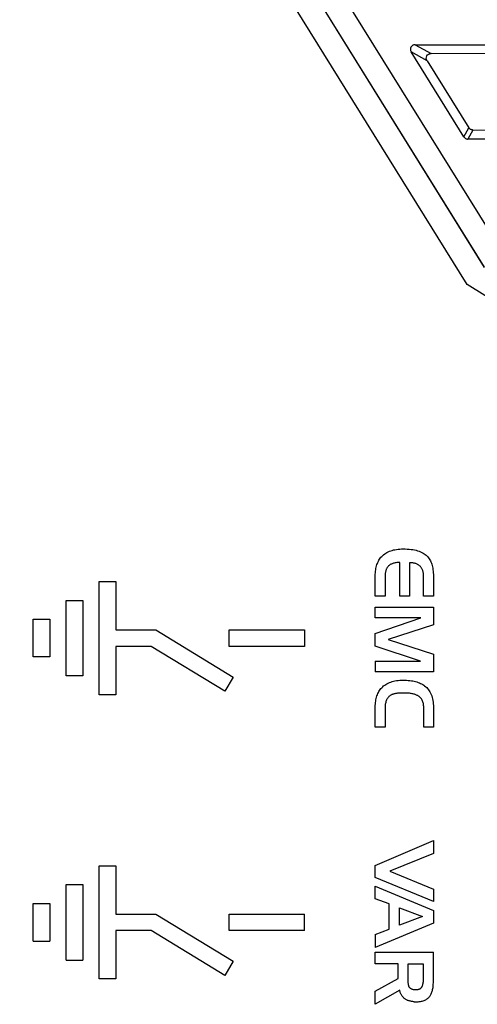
# Model space of a CAD drawing. Extents: x 76 to 839, y -9 to 645.
# Tile 13 of 78: x 141 to 161, y 342 to 383. Entities that reach past the tile are written whole.
import ezdxf

# ---------------------------------------------------------------- set-up
doc = ezdxf.new("R2010")
doc.units = 0
doc.layers.get('0').update_dxf_attribs({"linetype": 'CONTINUOUS'})

msp = doc.modelspace()

# ---------------------------------------------------------------- linework, layer by layer
at = {"color": 7, "linetype": 'CONTINUOUS'}
for p, q in [((141.959, 403.213), (160.797, 372.861)), ((161.401, 373.783), (143.141, 403.205)), ((160.07, 372.136), (141.11, 402.686)), ((152.455, 386.302), (160.796, 372.863)), ((159.939, 378.393), (157.702, 381.998)), ((158.376, 381.623), (157.702, 381.998)), ((157.869, 382.3), (195.428, 382.3)), ((157.869, 382.3), (158.544, 381.924)), ((158.376, 381.623), (160.151, 378.776)), ((194.941, 381.784), (158.544, 381.924)), ((159.939, 378.393), (160.151, 378.776)), ((160.319, 378.683), (160.107, 378.3)), ((160.319, 378.683), (195.088, 378.817)), ((195.635, 378.3), (160.107, 378.3)), ((197.601, 348.684), (160.07, 372.136)), ((156.496, 360.644), (156.537, 360.68)), ((156.537, 360.68), (156.581, 360.714)), ((156.581, 360.714), (156.627, 360.745)), ((156.627, 360.745), (156.675, 360.773)), ((156.675, 360.773), (156.726, 360.8)), ((156.726, 360.8), (156.779, 360.823)), ((156.779, 360.823), (156.835, 360.844)), ((156.835, 360.844), (156.893, 360.863)), ((156.893, 360.863), (156.954, 360.879)), ((156.954, 360.879), (157.017, 360.892)), ((157.017, 360.892), (157.082, 360.904)), ((157.082, 360.904), (157.15, 360.912)), ((157.15, 360.912), (157.22, 360.918)), ((157.22, 360.918), (157.293, 360.922)), ((157.293, 360.922), (157.368, 360.923)), ((157.368, 360.923), (157.455, 360.922)), ((157.455, 360.922), (157.539, 360.919)), ((157.539, 360.919), (157.621, 360.913)), ((157.621, 360.913), (157.698, 360.904)), ((157.698, 360.904), (157.773, 360.894)), ((157.773, 360.894), (157.844, 360.88)), ((157.844, 360.88), (157.912, 360.865)), ((157.912, 360.865), (157.977, 360.847)), ((157.977, 360.847), (158.039, 360.826)), ((158.039, 360.826), (158.097, 360.804)), ((158.097, 360.804), (158.153, 360.778)), ((158.153, 360.778), (158.205, 360.751)), ((158.205, 360.751), (158.253, 360.721)), ((158.253, 360.721), (158.299, 360.688)), ((158.299, 360.688), (158.341, 360.654)), ((156.235, 360.205), (156.251, 360.257)), ((156.251, 360.257), (156.27, 360.307)), ((156.27, 360.307), (156.29, 360.355)), ((156.29, 360.355), (156.313, 360.402)), ((156.313, 360.402), (156.337, 360.446)), ((156.337, 360.446), (156.364, 360.489)), ((156.364, 360.489), (156.393, 360.53)), ((156.393, 360.53), (156.424, 360.569)), ((156.424, 360.569), (156.457, 360.606)), ((156.457, 360.606), (156.496, 360.644)), ((156.788, 360.241), (156.766, 360.224)), ((156.812, 360.257), (156.788, 360.241)), ((156.837, 360.272), (156.812, 360.257)), ((156.864, 360.285), (156.837, 360.272)), ((156.893, 360.297), (156.864, 360.285)), ((156.922, 360.308), (156.893, 360.297)), ((156.954, 360.317), (156.922, 360.308)), ((156.987, 360.326), (156.954, 360.317)), ((157.021, 360.333), (156.987, 360.326)), ((157.057, 360.338), (157.021, 360.333)), ((157.095, 360.343), (157.057, 360.338)), ((157.134, 360.346), (157.095, 360.343)), ((157.174, 360.348), (157.134, 360.346)), ((157.216, 360.348), (157.174, 360.348)), ((157.216, 358.927), (157.216, 360.348)), ((157.673, 360.337), (157.636, 360.338)), ((157.636, 360.338), (157.636, 358.927)), ((157.708, 360.336), (157.673, 360.337)), ((157.743, 360.333), (157.708, 360.336)), ((157.776, 360.329), (157.743, 360.333)), ((157.808, 360.324), (157.776, 360.329)), ((157.839, 360.317), (157.808, 360.324)), ((157.869, 360.31), (157.839, 360.317)), ((157.897, 360.301), (157.869, 360.31)), ((157.925, 360.292), (157.897, 360.301)), ((157.951, 360.281), (157.925, 360.292)), ((157.976, 360.269), (157.951, 360.281)), ((157.999, 360.255), (157.976, 360.269)), ((158.022, 360.241), (157.999, 360.255)), ((158.043, 360.226), (158.022, 360.241)), ((158.341, 360.654), (158.38, 360.616)), ((158.38, 360.616), (158.412, 360.582)), ((158.412, 360.582), (158.442, 360.545)), ((158.442, 360.545), (158.47, 360.505)), ((158.47, 360.505), (158.496, 360.463)), ((158.496, 360.463), (158.52, 360.419)), ((158.52, 360.419), (158.542, 360.373)), ((158.542, 360.373), (158.561, 360.323)), ((158.561, 360.323), (158.579, 360.272)), ((158.579, 360.272), (158.594, 360.218)), ((156.182, 359.787), (156.184, 359.853)), ((156.184, 359.853), (156.187, 359.916)), ((156.187, 359.916), (156.192, 359.978)), ((156.192, 359.978), (156.2, 360.037)), ((156.2, 360.037), (156.209, 360.095)), ((156.209, 360.095), (156.221, 360.151)), ((156.221, 360.151), (156.235, 360.205)), ((156.601, 359.835), (156.599, 359.801)), ((156.603, 359.867), (156.601, 359.835)), ((156.607, 359.898), (156.603, 359.867)), ((156.611, 359.929), (156.607, 359.898)), ((156.617, 359.958), (156.611, 359.929)), ((156.623, 359.986), (156.617, 359.958)), ((156.63, 360.012), (156.623, 359.986)), ((156.639, 360.038), (156.63, 360.012)), ((156.648, 360.063), (156.639, 360.038)), ((156.659, 360.086), (156.648, 360.063)), ((156.67, 360.108), (156.659, 360.086)), ((156.683, 360.13), (156.67, 360.108)), ((156.696, 360.15), (156.683, 360.13)), ((156.71, 360.168), (156.696, 360.15)), ((156.726, 360.186), (156.71, 360.168)), ((156.745, 360.206), (156.726, 360.186)), ((156.766, 360.224), (156.745, 360.206)), ((158.063, 360.209), (158.043, 360.226)), ((158.082, 360.191), (158.063, 360.209)), ((158.1, 360.173), (158.082, 360.191)), ((158.116, 360.153), (158.1, 360.173)), ((158.132, 360.132), (158.116, 360.153)), ((158.146, 360.11), (158.132, 360.132)), ((158.159, 360.087), (158.146, 360.11)), ((158.171, 360.063), (158.159, 360.087)), ((158.182, 360.038), (158.171, 360.063)), ((158.192, 360.012), (158.182, 360.038)), ((158.201, 359.985), (158.192, 360.012)), ((158.208, 359.957), (158.201, 359.985)), ((158.214, 359.928), (158.208, 359.957)), ((158.219, 359.897), (158.214, 359.928)), ((158.224, 359.866), (158.219, 359.897)), ((158.226, 359.834), (158.224, 359.866)), ((158.228, 359.801), (158.226, 359.834)), ((158.594, 360.218), (158.608, 360.162)), ((158.608, 360.162), (158.619, 360.103)), ((158.619, 360.103), (158.628, 360.042)), ((158.628, 360.042), (158.636, 359.979)), ((158.636, 359.979), (158.641, 359.913)), ((158.641, 359.913), (158.644, 359.844)), ((158.644, 359.844), (158.645, 359.773)), ((144.483, 359.544), (145.183, 359.544)), ((144.483, 354.744), (144.483, 359.544)), ((145.183, 359.544), (145.183, 357.494)), ((156.182, 358.927), (156.182, 359.787)), ((156.599, 359.801), (156.599, 359.766)), ((156.599, 359.766), (156.599, 358.927)), ((158.228, 359.766), (158.228, 359.801)), ((158.228, 358.927), (158.228, 359.766)), ((158.645, 359.773), (158.645, 358.927)), ((143.083, 355.544), (143.083, 358.744)), ((143.083, 358.744), (143.783, 358.744)), ((143.783, 358.744), (143.783, 355.544)), ((156.599, 358.927), (156.182, 358.927)), ((157.636, 358.927), (157.216, 358.927)), ((158.645, 358.927), (158.228, 358.927)), ((156.182, 357.999), (156.182, 358.461)), ((156.182, 358.461), (158.645, 358.461)), ((158.645, 358.461), (158.645, 357.713)), ((141.683, 356.344), (141.683, 357.944)), ((141.683, 357.944), (142.383, 357.944)), ((142.383, 357.944), (142.383, 356.344)), ((156.182, 357.343), (158.119, 357.999)), ((158.119, 357.999), (156.182, 357.999)), ((145.183, 357.494), (146.882, 357.494)), ((146.882, 357.494), (150.165, 355.493)), ((149.983, 356.794), (149.983, 357.494)), ((149.983, 357.494), (153.183, 357.494)), ((153.183, 357.494), (153.183, 356.794)), ((156.182, 356.806), (156.182, 357.343)), ((158.645, 357.713), (156.729, 357.089)), ((156.729, 357.089), (158.645, 356.457)), ((146.685, 356.794), (145.183, 356.794)), ((145.183, 356.794), (145.183, 354.744)), ((149.801, 354.895), (146.685, 356.794)), ((153.183, 356.794), (149.983, 356.794)), ((158.101, 356.171), (156.182, 356.806)), ((142.383, 356.344), (141.683, 356.344)), ((156.182, 356.171), (156.182, 355.72)), ((156.182, 356.171), (158.101, 356.171)), ((158.645, 356.457), (158.645, 355.72)), ((158.645, 355.72), (156.182, 355.72)), ((143.783, 355.544), (143.083, 355.544)), ((150.165, 355.493), (149.801, 354.895)), ((156.675, 355.21), (156.726, 355.236)), ((156.726, 355.236), (156.779, 355.26)), ((156.779, 355.26), (156.835, 355.281)), ((156.835, 355.281), (156.893, 355.299)), ((156.893, 355.299), (156.954, 355.315)), ((156.954, 355.315), (157.017, 355.329)), ((157.017, 355.329), (157.082, 355.34)), ((157.082, 355.34), (157.15, 355.349)), ((157.15, 355.349), (157.22, 355.355)), ((157.22, 355.355), (157.293, 355.359)), ((157.293, 355.359), (157.368, 355.36)), ((157.368, 355.36), (157.441, 355.359)), ((157.441, 355.359), (157.512, 355.356)), ((157.512, 355.356), (157.58, 355.352)), ((157.58, 355.352), (157.647, 355.345)), ((157.647, 355.345), (157.711, 355.337)), ((157.711, 355.337), (157.773, 355.326)), ((157.773, 355.326), (157.833, 355.314)), ((157.833, 355.314), (157.891, 355.3)), ((157.891, 355.3), (157.946, 355.284)), ((157.946, 355.284), (158, 355.266)), ((158, 355.266), (158.051, 355.247)), ((158.051, 355.247), (158.1, 355.225)), ((156.29, 354.792), (156.313, 354.838)), ((156.313, 354.838), (156.337, 354.883)), ((156.337, 354.883), (156.364, 354.926)), ((156.364, 354.926), (156.393, 354.966)), ((156.393, 354.966), (156.424, 355.005)), ((156.424, 355.005), (156.457, 355.042)), ((156.457, 355.042), (156.496, 355.081)), ((156.496, 355.081), (156.537, 355.117)), ((156.537, 355.117), (156.581, 355.151)), ((156.581, 355.151), (156.627, 355.181)), ((156.627, 355.181), (156.675, 355.21)), ((157.222, 354.812), (157.188, 354.81)), ((157.257, 354.813), (157.222, 354.812)), ((157.294, 354.813), (157.257, 354.813)), ((157.414, 354.813), (157.294, 354.813)), ((157.46, 354.813), (157.414, 354.813)), ((157.504, 354.812), (157.46, 354.813)), ((157.548, 354.81), (157.504, 354.812)), ((158.1, 355.225), (158.147, 355.202)), ((158.147, 355.202), (158.192, 355.176)), ((158.192, 355.176), (158.234, 355.149)), ((158.234, 355.149), (158.274, 355.12)), ((158.274, 355.12), (158.319, 355.084)), ((158.319, 355.084), (158.361, 355.044)), ((158.361, 355.044), (158.4, 355.002)), ((158.4, 355.002), (158.436, 354.957)), ((158.436, 354.957), (158.47, 354.91)), ((158.47, 354.91), (158.5, 354.86)), ((158.5, 354.86), (158.528, 354.807)), ((145.183, 354.744), (144.483, 354.744)), ((156.187, 354.353), (156.192, 354.414)), ((156.192, 354.414), (156.2, 354.474)), ((156.2, 354.474), (156.209, 354.531)), ((156.209, 354.531), (156.221, 354.587)), ((156.221, 354.587), (156.235, 354.641)), ((156.235, 354.641), (156.251, 354.693)), ((156.251, 354.693), (156.27, 354.744)), ((156.27, 354.744), (156.29, 354.792)), ((156.623, 354.418), (156.614, 354.378)), ((156.633, 354.455), (156.623, 354.418)), ((156.646, 354.49), (156.633, 354.455)), ((156.66, 354.524), (156.646, 354.49)), ((156.677, 354.556), (156.66, 354.524)), ((156.695, 354.586), (156.677, 354.556)), ((156.716, 354.613), (156.695, 354.586)), ((156.738, 354.639), (156.716, 354.613)), ((156.762, 354.664), (156.738, 354.639)), ((156.788, 354.686), (156.762, 354.664)), ((156.816, 354.706), (156.788, 354.686)), ((156.846, 354.725), (156.816, 354.706)), ((156.865, 354.736), (156.846, 354.725)), ((156.886, 354.746), (156.865, 354.736)), ((156.908, 354.755), (156.886, 354.746)), ((156.931, 354.764), (156.908, 354.755)), ((156.955, 354.772), (156.931, 354.764)), ((156.98, 354.779), (156.955, 354.772)), ((157.006, 354.785), (156.98, 354.779)), ((157.033, 354.791), (157.006, 354.785)), ((157.062, 354.796), (157.033, 354.791)), ((157.092, 354.801), (157.062, 354.796)), ((157.123, 354.805), (157.092, 354.801)), ((157.155, 354.808), (157.123, 354.805)), ((157.188, 354.81), (157.155, 354.808)), ((157.589, 354.806), (157.548, 354.81)), ((157.63, 354.803), (157.589, 354.806)), ((157.669, 354.798), (157.63, 354.803)), ((157.707, 354.792), (157.669, 354.798)), ((157.743, 354.786), (157.707, 354.792)), ((157.778, 354.779), (157.743, 354.786)), ((157.811, 354.771), (157.778, 354.779)), ((157.843, 354.762), (157.811, 354.771)), ((157.873, 354.752), (157.843, 354.762)), ((157.903, 354.741), (157.873, 354.752)), ((157.93, 354.73), (157.903, 354.741)), ((157.957, 354.717), (157.93, 354.73)), ((157.981, 354.704), (157.957, 354.717)), ((158.012, 354.685), (157.981, 354.704)), ((158.041, 354.664), (158.012, 354.685)), ((158.068, 354.642), (158.041, 354.664)), ((158.093, 354.618), (158.068, 354.642)), ((158.116, 354.593), (158.093, 354.618)), ((158.136, 354.566), (158.116, 354.593)), ((158.155, 354.537), (158.136, 354.566)), ((158.172, 354.506), (158.155, 354.537)), ((158.187, 354.474), (158.172, 354.506)), ((158.2, 354.441), (158.187, 354.474)), ((158.211, 354.406), (158.2, 354.441)), ((158.22, 354.369), (158.211, 354.406)), ((158.528, 354.807), (158.552, 354.751)), ((158.552, 354.751), (158.574, 354.693)), ((158.574, 354.693), (158.593, 354.632)), ((158.593, 354.632), (158.609, 354.569)), ((158.609, 354.569), (158.622, 354.502)), ((158.622, 354.502), (158.632, 354.434)), ((158.632, 354.434), (158.639, 354.362)), ((156.182, 354.224), (156.184, 354.289)), ((156.182, 353.363), (156.182, 354.224)), ((156.184, 354.289), (156.187, 354.353)), ((156.6, 354.25), (156.599, 354.203)), ((156.599, 354.203), (156.599, 353.363)), ((156.602, 354.294), (156.6, 354.25)), ((156.607, 354.337), (156.602, 354.294)), ((156.614, 354.378), (156.607, 354.337)), ((158.227, 354.33), (158.22, 354.369)), ((158.232, 354.29), (158.227, 354.33)), ((158.235, 354.248), (158.232, 354.29)), ((158.235, 354.205), (158.235, 354.248)), ((158.235, 353.363), (158.235, 354.205)), ((158.639, 354.362), (158.643, 354.287)), ((158.643, 354.287), (158.645, 354.21)), ((158.645, 354.21), (158.645, 353.363)), ((156.599, 353.363), (156.182, 353.363)), ((158.645, 353.363), (158.235, 353.363)), ((156.182, 347.51), (158.645, 348.568)), ((158.645, 348.568), (158.645, 348.007)), ((158.645, 348.007), (156.793, 347.263)), ((144.483, 342.694), (144.483, 347.494)), ((144.483, 347.494), (145.183, 347.494)), ((145.183, 347.494), (145.183, 345.444)), ((156.182, 346.988), (156.182, 347.51)), ((158.645, 345.975), (156.182, 346.988)), ((156.793, 347.263), (158.645, 346.504)), ((143.083, 343.494), (143.083, 346.694)), ((143.083, 346.694), (143.783, 346.694)), ((143.783, 346.694), (143.783, 343.494)), ((156.182, 346.095), (156.182, 346.621)), ((156.182, 346.621), (158.645, 345.598)), ((158.645, 346.504), (158.645, 345.975)), ((156.775, 345.88), (156.182, 346.095)), ((141.683, 344.294), (141.683, 345.894)), ((141.683, 345.894), (142.383, 345.894)), ((142.383, 345.894), (142.383, 344.294)), ((156.775, 344.808), (156.775, 345.88)), ((157.205, 345.714), (158.179, 345.347)), ((157.205, 344.973), (157.205, 345.714)), ((145.183, 345.444), (146.881, 345.444)), ((146.881, 345.444), (150.165, 343.443)), ((149.983, 345.444), (153.183, 345.444)), ((149.983, 344.744), (149.983, 345.444)), ((153.183, 344.744), (153.183, 345.444)), ((158.179, 345.347), (157.205, 344.973)), ((158.645, 345.598), (158.645, 345.065)), ((158.645, 345.065), (156.182, 344.024)), ((156.182, 344.578), (156.775, 344.808)), ((146.685, 344.744), (145.183, 344.744)), ((145.183, 344.744), (145.183, 342.694)), ((149.801, 342.845), (146.685, 344.744)), ((153.183, 344.744), (149.983, 344.744)), ((156.182, 344.578), (156.182, 344.024)), ((141.683, 344.294), (142.383, 344.294)), ((156.182, 343.333), (156.182, 343.834)), ((156.182, 343.834), (158.645, 343.834)), ((158.645, 342.574), (158.645, 343.834)), ((143.083, 343.494), (143.783, 343.494)), ((150.165, 343.443), (149.801, 342.845)), ((157.149, 343.333), (156.182, 343.333)), ((157.149, 342.719), (157.149, 343.333)), ((157.576, 343.333), (158.211, 343.333)), ((157.576, 342.7), (157.576, 343.333)), ((158.211, 343.333), (158.211, 342.703)), ((156.182, 342.176), (157.149, 342.719)), ((145.183, 342.694), (144.483, 342.694)), ((157.576, 342.67), (157.576, 342.7)), ((157.577, 342.64), (157.576, 342.67)), ((157.577, 342.613), (157.577, 342.64)), ((157.578, 342.586), (157.577, 342.613)), ((157.58, 342.561), (157.578, 342.586)), ((157.581, 342.537), (157.58, 342.561)), ((157.583, 342.514), (157.581, 342.537)), ((157.586, 342.493), (157.583, 342.514)), ((157.588, 342.473), (157.586, 342.493)), ((157.591, 342.454), (157.588, 342.473)), ((157.594, 342.436), (157.591, 342.454)), ((157.598, 342.42), (157.594, 342.436)), ((157.602, 342.405), (157.598, 342.42)), ((157.606, 342.391), (157.602, 342.405)), ((157.61, 342.378), (157.606, 342.391)), ((157.615, 342.367), (157.61, 342.378)), ((157.623, 342.35), (157.615, 342.367)), ((157.633, 342.335), (157.623, 342.35)), ((157.644, 342.32), (157.633, 342.335)), ((157.656, 342.307), (157.644, 342.32)), ((157.67, 342.294), (157.656, 342.307)), ((157.684, 342.283), (157.67, 342.294)), ((158.103, 342.293), (158.091, 342.283)), ((158.115, 342.304), (158.103, 342.293)), ((158.125, 342.316), (158.115, 342.304)), ((158.135, 342.329), (158.125, 342.316)), ((158.144, 342.342), (158.135, 342.329)), ((158.152, 342.357), (158.144, 342.342)), ((158.16, 342.373), (158.152, 342.357)), ((158.167, 342.39), (158.16, 342.373)), ((158.173, 342.407), (158.167, 342.39)), ((158.179, 342.426), (158.173, 342.407)), ((158.185, 342.446), (158.179, 342.426)), ((158.19, 342.467), (158.185, 342.446)), ((158.194, 342.489), (158.19, 342.467)), ((158.198, 342.512), (158.194, 342.489)), ((158.202, 342.537), (158.198, 342.512)), ((158.205, 342.562), (158.202, 342.537)), ((158.207, 342.588), (158.205, 342.562)), ((158.209, 342.615), (158.207, 342.588)), ((158.21, 342.644), (158.209, 342.615)), ((158.211, 342.673), (158.21, 342.644)), ((158.211, 342.703), (158.211, 342.673)), ((158.614, 342.247), (158.623, 342.288)), ((158.623, 342.288), (158.629, 342.332)), ((158.629, 342.332), (158.635, 342.377)), ((158.635, 342.377), (158.639, 342.424)), ((158.639, 342.424), (158.642, 342.472)), ((158.642, 342.472), (158.644, 342.523)), ((158.644, 342.523), (158.645, 342.574)), ((157.216, 342.211), (156.182, 341.618)), ((156.182, 341.618), (156.182, 342.176)), ((157.224, 342.18), (157.216, 342.211)), ((157.233, 342.15), (157.224, 342.18)), ((157.243, 342.121), (157.233, 342.15)), ((157.254, 342.092), (157.243, 342.121)), ((157.266, 342.065), (157.254, 342.092)), ((157.279, 342.039), (157.266, 342.065)), ((157.293, 342.014), (157.279, 342.039)), ((157.308, 341.99), (157.293, 342.014)), ((157.324, 341.967), (157.308, 341.99)), ((157.341, 341.945), (157.324, 341.967)), ((157.359, 341.924), (157.341, 341.945)), ((157.377, 341.904), (157.359, 341.924)), ((157.397, 341.885), (157.377, 341.904)), ((157.418, 341.867), (157.397, 341.885)), ((157.7, 342.273), (157.684, 342.283)), ((157.717, 342.263), (157.7, 342.273)), ((157.735, 342.255), (157.717, 342.263)), ((157.755, 342.248), (157.735, 342.255)), ((157.776, 342.242), (157.755, 342.248)), ((157.797, 342.237), (157.776, 342.242)), ((157.82, 342.234), (157.797, 342.237)), ((157.845, 342.231), (157.82, 342.234)), ((157.87, 342.229), (157.845, 342.231)), ((157.897, 342.229), (157.87, 342.229)), ((157.919, 342.229), (157.897, 342.229)), ((157.94, 342.231), (157.919, 342.229)), ((157.961, 342.233), (157.94, 342.231)), ((157.98, 342.236), (157.961, 342.233)), ((157.999, 342.24), (157.98, 342.236)), ((158.016, 342.245), (157.999, 342.24)), ((158.033, 342.251), (158.016, 342.245)), ((158.049, 342.257), (158.033, 342.251)), ((158.064, 342.265), (158.049, 342.257)), ((158.078, 342.273), (158.064, 342.265)), ((158.091, 342.283), (158.078, 342.273)), ((158.384, 341.851), (158.412, 341.874)), ((158.412, 341.874), (158.438, 341.897)), ((158.438, 341.897), (158.463, 341.923)), ((158.463, 341.923), (158.486, 341.95)), ((158.486, 341.95), (158.505, 341.976)), ((158.505, 341.976), (158.523, 342.004)), ((158.523, 342.004), (158.54, 342.033)), ((158.54, 342.033), (158.556, 342.065)), ((158.556, 342.065), (158.57, 342.098)), ((158.57, 342.098), (158.583, 342.132)), ((158.583, 342.132), (158.595, 342.169)), ((158.595, 342.169), (158.605, 342.207)), ((158.605, 342.207), (158.614, 342.247)), ((157.44, 341.85), (157.418, 341.867)), ((157.463, 341.834), (157.44, 341.85)), ((157.484, 341.821), (157.463, 341.834)), ((157.506, 341.808), (157.484, 341.821)), ((157.529, 341.797), (157.506, 341.808)), ((157.553, 341.786), (157.529, 341.797)), ((157.577, 341.776), (157.553, 341.786)), ((157.603, 341.767), (157.577, 341.776)), ((157.629, 341.759), (157.603, 341.767)), ((157.656, 341.752), (157.629, 341.759)), ((157.684, 341.745), (157.656, 341.752)), ((157.713, 341.74), (157.684, 341.745)), ((157.743, 341.735), (157.713, 341.74)), ((157.773, 341.731), (157.743, 341.735)), ((157.805, 341.728), (157.773, 341.731)), ((157.837, 341.726), (157.805, 341.728)), ((157.837, 341.726), (157.87, 341.725)), ((157.87, 341.725), (157.904, 341.724)), ((157.904, 341.724), (157.954, 341.725)), ((157.954, 341.725), (158.002, 341.728)), ((158.002, 341.728), (158.048, 341.732)), ((158.048, 341.732), (158.093, 341.739)), ((158.093, 341.739), (158.135, 341.747)), ((158.135, 341.747), (158.176, 341.756)), ((158.176, 341.756), (158.215, 341.768)), ((158.215, 341.768), (158.252, 341.781)), ((158.252, 341.781), (158.288, 341.796)), ((158.288, 341.796), (158.322, 341.813)), ((158.322, 341.813), (158.354, 341.831)), ((158.354, 341.831), (158.384, 341.851))]:
    msp.add_line(p, q, dxfattribs=at)
for points, knots in [([(157.869, 382.3), (157.855, 382.299), (157.83, 382.298), (157.795, 382.288), (157.744, 382.263), (157.686, 382.204), (157.666, 382.119), (157.676, 382.049), (157.693, 382.017), (157.702, 381.998)], [0, 0, 0, 0, 0.095563, 0.181995, 0.255515, 0.501348, 0.744089, 0.853984, 1, 1, 1, 1]), ([(158.376, 381.623), (158.37, 381.634), (158.358, 381.655), (158.348, 381.687), (158.34, 381.744), (158.358, 381.83), (158.426, 381.894), (158.492, 381.92), (158.525, 381.922), (158.544, 381.924)], [0, 0, 0, 0, 0.092153, 0.17242, 0.236949, 0.500018, 0.763202, 0.865407, 1, 1, 1, 1]), ([(160.319, 378.683), (160.305, 378.684), (160.279, 378.685), (160.24, 378.698), (160.205, 378.717), (160.174, 378.743), (160.159, 378.765), (160.151, 378.776)], [0, 0, 0, 0, 0.200876, 0.401009, 0.600704, 0.800265, 1, 1, 1, 1]), ([(159.939, 378.393), (159.947, 378.382), (159.963, 378.36), (159.994, 378.334), (160.03, 378.314), (160.068, 378.302), (160.094, 378.301), (160.107, 378.3)], [0, 0, 0, 0, 0.205365, 0.407788, 0.607524, 0.804837, 1, 1, 1, 1])]:
    msp.add_open_spline(points, degree=3, knots=knots, dxfattribs=at)

doc.saveas('drawing.dxf')
